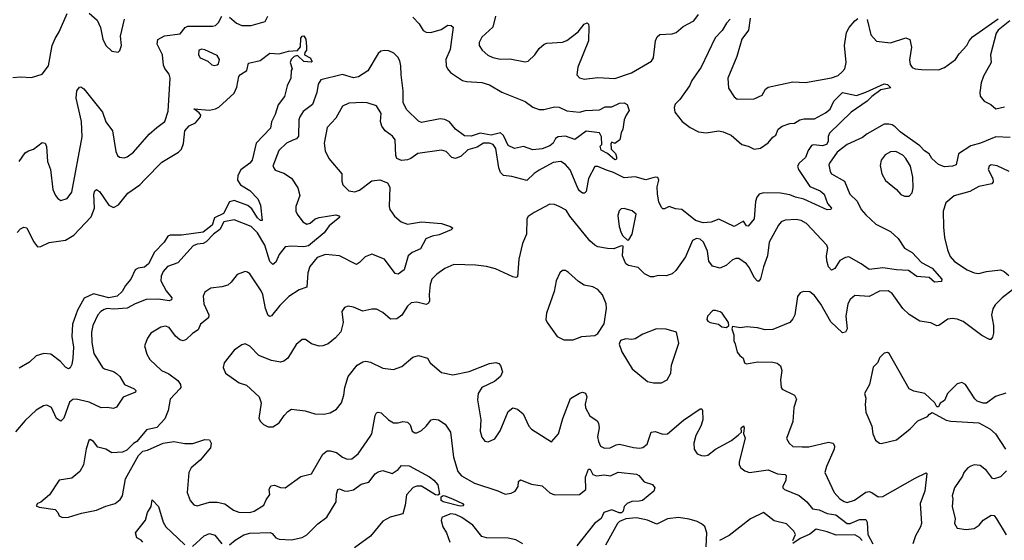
# Model space of a CAD drawing. Extents: x 2199565 to 2323334, y 894172 to 1018966.
# Tile 122 of 256: x 2293009 to 2299370, y 921057 to 924422. Entities that reach past the tile are written whole.
import ezdxf

# ---------------------------------------------------------------- set-up
doc = ezdxf.new("R2010")
doc.units = 0

msp = doc.modelspace()

# ---------------------------------------------------------------- linework, layer by layer
at = {"layer": '0CON10XD'}
for points in [[(2292965, 924048.8), (2293015, 924054), (2293085, 924048), (2293155, 924070), (2293195.5, 924124.5), (2293219.2, 924255), (2293238.8, 924301.2), (2293264.5, 924345), (2293315, 924462)], [(2293006, 923505), (2293045, 923561.2), (2293065, 923574.7), (2293099.2, 923585), (2293155, 923628), (2293174, 923624), (2293181.7, 923601.7), (2293188.6, 923505), (2293208.6, 923455), (2293224.3, 923324.3), (2293240, 923285), (2293255, 923266.2), (2293275, 923254), (2293315, 923266), (2293345, 923307.5), (2293412.1, 923665), (2293407.7, 923765), (2293374.5, 923915), (2293377.8, 923962.2), (2293395, 923986.7), (2293405, 923988.8), (2293424.4, 923974.4), (2293543.3, 923825), (2293565, 923761.2), (2293609.4, 923705), (2293630.9, 923570.9), (2293642, 923545), (2293655, 923534), (2293685, 923530), (2293702.5, 923535), (2293745, 923565.8), (2293845, 923682), (2293895, 923726), (2293946.6, 923763.4), (2293969.4, 923830.6), (2293980.6, 924045), (2293975, 924071.2), (2293946.4, 924106.4), (2293937.6, 924127.6), (2293931.2, 924195), (2293898.1, 924265), (2293901.2, 924295), (2293945, 924318), (2294045, 924330), (2294078.8, 924371.2), (2294095, 924380), (2294255, 924380.6), (2294274.3, 924385.7), (2294294.2, 924405), (2294315.7, 924444.3)], [(2293458, 924465), (2293508.6, 924418.6), (2293532.1, 924372.1), (2293545.9, 924295.9), (2293566, 924256), (2293605, 924220), (2293645, 924213.3), (2293656.1, 924223.9), (2293666.2, 924255), (2293660.8, 924315), (2293686.9, 924425)], [(2294365, 924438.6), (2294410.5, 924400.5), (2294445, 924385.6), (2294505, 924385.7), (2294595, 924410), (2294611.4, 924445)], [(2295549.2, 924439.2), (2295590.6, 924395), (2295615, 924352.9), (2295635, 924341.8), (2295665, 924340.5), (2295731.2, 924358.8), (2295775, 924386.9), (2295795.7, 924385.7), (2295810, 924375), (2295789.5, 924230.5), (2295763.3, 924165), (2295764.4, 924125), (2295772.2, 924105), (2295791.7, 924081.7), (2295869.9, 924029.9), (2295895, 924022.3), (2295995, 924015.4), (2296045, 924000.4), (2296124.6, 923954.6), (2296273.9, 923893.9), (2296325, 923856.2), (2296365, 923841.2), (2296395, 923842), (2296465, 923860), (2296495, 923856), (2296545, 923833.3), (2296625, 923823.8), (2296665, 923836.2), (2296755, 923840), (2296791.8, 923858.2), (2296835, 923858.2), (2296885, 923883.3), (2296914.2, 923884.2), (2296934.1, 923874.1), (2296947.5, 923835), (2296926.7, 923805), (2296913.9, 923776.1), (2296906.7, 923715), (2296895, 923690), (2296886.2, 923645), (2296855, 923622.5), (2296835, 923630), (2296828.3, 923621.7), (2296830.8, 923585), (2296857.6, 923557.6), (2296865.8, 923535), (2296865, 923520), (2296855, 923516.7), (2296806.9, 923556.9), (2296765, 923580), (2296760, 923605), (2296770, 923615), (2296767.9, 923665), (2296755, 923690), (2296668.5, 923701.5), (2296595, 923647.7), (2296535, 923669.3), (2296488.8, 923665), (2296471.1, 923655), (2296455.4, 923625), (2296435, 923606.1), (2296385, 923587.5), (2296325, 923580.4), (2296265, 923602.1), (2296205, 923590.4), (2296165, 923608.5), (2296134.4, 923674.4), (2296115, 923691.9), (2296054.6, 923675.4), (2295985, 923688.4), (2295925, 923668.7), (2295881.9, 923671.9), (2295824.3, 923715), (2295785, 923763.1), (2295755, 923776.7), (2295725, 923782.2), (2295605, 923756.9), (2295585, 923765.6), (2295510.7, 923840.7), (2295487.3, 923885), (2295486.9, 923963.1), (2295473.3, 924065), (2295472.6, 924125), (2295465, 924155.5), (2295451.2, 924181.2), (2295425.4, 924205.4), (2295395, 924220.2), (2295365, 924223.9), (2295341.9, 924218.1), (2295325, 924204.6), (2295257.7, 924092.3), (2295197.2, 924052.8), (2295165, 924046.9), (2295095, 924067.3), (2294955, 924033.1), (2294938, 924005), (2294927.9, 923952.1), (2294901.1, 923875), (2294841.4, 923828.6), (2294818.2, 923795), (2294812.7, 923775), (2294810.5, 923669.5), (2294797.9, 923652.1), (2294773.4, 923643.4), (2294732.9, 923625), (2294682.4, 923577.6), (2294643.8, 923475), (2294659.5, 923449.5), (2294715, 923430.8), (2294765, 923397.1), (2294806.5, 923335), (2294819.5, 923285), (2294792.9, 923215), (2294793.3, 923185), (2294801.9, 923165), (2294838.6, 923115), (2294865, 923100.5), (2294885, 923107.8), (2294917.1, 923135), (2294944.5, 923144.5), (2295051.4, 923161.4), (2295070, 923155), (2295077.5, 923145), (2295009.3, 923090.7), (2294977.1, 923045), (2294875, 922960), (2294845, 922953.2), (2294765, 922958.9), (2294725, 922954.4), (2294685.5, 922905), (2294664.1, 922855.9), (2294645, 922840), (2294625, 922858.8), (2294592.1, 922965)], [(2296084.2, 924445), (2296065.6, 924375), (2295995, 924308.8), (2295977.5, 924275), (2295978, 924255), (2295996.1, 924226.1), (2296033.4, 924193.4), (2296065, 924177.5), (2296115, 924167.5), (2296175, 924170), (2296275, 924149.2), (2296295, 924154.2), (2296338, 924195), (2296365, 924236), (2296396.8, 924263.2), (2296415, 924271.4), (2296515, 924276.5), (2296543, 924287), (2296617.1, 924345), (2296655, 924392.5), (2296675, 924402), (2296684.2, 924394.2), (2296686.5, 924376.5), (2296684, 924285), (2296615.6, 924115), (2296609.2, 924065), (2296626.8, 924046.8), (2296655, 924038.6), (2296745, 924048.5), (2296855, 924042.1), (2296961.1, 924078.9), (2297090.6, 924155), (2297103.1, 924176.9), (2297117.5, 924285), (2297127.8, 924312.2), (2297145, 924326.9), (2297225, 924330), (2297250.3, 924339.7), (2297295, 924378.1), (2297365, 924415.8), (2297394.6, 924455.4)], [(2297600, 924425), (2297575, 924400), (2297547.1, 924352.9), (2297502.1, 924305), (2297412.6, 924115), (2297351.7, 924028.3), (2297335.6, 923995), (2297274.3, 923905.7), (2297243, 923877), (2297236.9, 923855), (2297242.5, 923825), (2297288.6, 923765), (2297341.4, 923725), (2297395, 923696.9), (2297445, 923690), (2297525, 923704.5), (2297555, 923698.5), (2297606, 923676), (2297675, 923615.7), (2297714.6, 923604.6), (2297755, 923584.4), (2297795, 923591.4), (2297845, 923625.8), (2297875, 923662), (2297895, 923676.2), (2297908.8, 923715), (2297935, 923734), (2297985, 923751.2), (2298015, 923753.3), (2298050, 923775), (2298075, 923782.5), (2298145, 923781.2), (2298215, 923820), (2298245.3, 923844.7), (2298268.5, 923895), (2298325, 923951.9), (2298415, 923932.5), (2298475.4, 923954.6), (2298595, 924008.1), (2298615, 924004.3), (2298637.1, 923982.9), (2298571.8, 923968.2), (2298515, 923926.9), (2298485, 923896.5), (2298382, 923825), (2298241.2, 923688.8), (2298233.1, 923666.9), (2298232.9, 923635), (2298221.1, 923615), (2298195, 923607.3), (2298136.6, 923613.4), (2298125, 923609.1), (2298102.4, 923577.6), (2298085, 923532.2), (2298044.5, 923495), (2298033.5, 923475), (2298040.5, 923455), (2298114.4, 923345), (2298180.6, 923315), (2298205.5, 923295), (2298227.1, 923235), (2298253.8, 923205), (2298250, 923195), (2298225, 923192.9), (2298075, 923261.3), (2298020.8, 923275), (2297985, 923289.4), (2297925, 923300), (2297815, 923302.7), (2297787.1, 923295), (2297771.5, 923275), (2297763.4, 923246.6), (2297755.2, 923135), (2297715, 923087.5), (2297705, 923088.8), (2297685, 923120.5), (2297625, 923085.3), (2297525, 923133.9), (2297476.6, 923113.4), (2297425, 923109.4), (2297375, 923123.5), (2297286.4, 923196.4), (2297245, 923200.3), (2297205, 923215.2), (2297175, 923200.6), (2297165, 923199.4), (2297155, 923208.1), (2297138.6, 923245), (2297129.6, 923295), (2297127.9, 923342.1), (2297139.1, 923385), (2297132.3, 923402.3), (2297115, 923405.3), (2297055, 923387.2), (2296985, 923406.7), (2296915, 923399.7), (2296845, 923434.2), (2296799.4, 923449.4)], [(2297727.6, 924432.4), (2297716.8, 924355), (2297673.8, 924296.2), (2297641.4, 924185), (2297584.6, 924045.4), (2297588.7, 923978.7), (2297624.4, 923924.4), (2297645, 923908), (2297755, 923911.2), (2297805, 923934.2), (2297826.6, 923973.4), (2297845, 923987.1), (2298005, 924021.2), (2298085, 924016), (2298255, 924045.5), (2298297.3, 924062.7), (2298322.9, 924085), (2298339.4, 924105), (2298349.1, 924145), (2298336.9, 924255), (2298350.2, 924339.8), (2298368, 924372), (2298403.8, 924415), (2298425, 924430)], [(2298483.9, 924423.9), (2298508.1, 924325), (2298545, 924282.9), (2298635, 924272.9), (2298734.2, 924304.2), (2298760, 924295), (2298770.8, 924245), (2298756.8, 924163.2), (2298761.7, 924131.7), (2298775, 924114.3), (2298795, 924105.6), (2298835, 924101.1), (2298945, 924098.5), (2298985, 924112.9), (2299055, 924165.5), (2299077.9, 924202.1), (2299127.5, 924255), (2299143.4, 924286.6), (2299165, 924312), (2299331.3, 924428.7)], [(2299405.4, 924415), (2299331.4, 924355), (2299318.5, 924335), (2299281.2, 924195), (2299285.8, 924145), (2299235, 924056.7), (2299221.4, 924015), (2299211.7, 923951.7), (2299215, 923927.5), (2299240, 923895), (2299282.5, 923875), (2299315, 923846.2), (2299371.8, 923858.2)], [(2292993.7, 923046.3), (2293015, 923070), (2293035, 923081.4), (2293055, 923076.2), (2293097.6, 922987.6), (2293125, 922954), (2293145, 922956), (2293198.9, 922981.1), (2293305, 922996.5), (2293359.5, 923030.5), (2293471.7, 923148.3), (2293491.8, 923205), (2293488.2, 923295), (2293495, 923316), (2293505, 923324), (2293525, 923312.5), (2293585, 923223.1), (2293615, 923207.8), (2293646.7, 923225), (2293708.5, 923301.5), (2293784.7, 923355.3), (2293818.9, 923391.1), (2293928.5, 923501.5), (2294035, 923565.5), (2294054.5, 923585), (2294067.6, 923622.4), (2294075.2, 923705), (2294105, 923737.2), (2294145, 923755.8), (2294178.2, 923795), (2294179.1, 923805), (2294169.4, 923819.4), (2294134.3, 923845.7), (2294235, 923838.2), (2294275, 923845.4), (2294295, 923856.5), (2294395, 923948), (2294412.7, 923987.3), (2294424.9, 924055.1), (2294435, 924068.4), (2294476, 924095), (2294488, 924142), (2294561.7, 924158.3), (2294625, 924206.1), (2294685, 924202.2), (2294745, 924218.4), (2294805, 924223.8), (2294824.1, 924245.9), (2294826.2, 924303.8), (2294835, 924316.7), (2294845, 924317.5), (2294857.3, 924297.3), (2294861.7, 924248.3)], [(2294861.7, 924248.3), (2294862.5, 924225), (2294850.5, 924209.5), (2294850, 924195), (2294885.6, 924175.6), (2294898.3, 924151.7), (2294892.5, 924147.5), (2294845, 924152.5), (2294805, 924191.2), (2294782.5, 924185), (2294762.5, 924165), (2294757.5, 924145), (2294770, 924105), (2294762.5, 924095), (2294760, 924045), (2294738, 923995), (2294719.4, 923925), (2294678.6, 923871.4), (2294659.8, 923810.2), (2294636.9, 923763.1), (2294629.7, 923720.3), (2294537.1, 923625), (2294511.3, 923515), (2294496, 923495), (2294438.1, 923451.9), (2294419.1, 923415), (2294417.3, 923385), (2294435, 923355.5), (2294495, 923319.2), (2294546.8, 923265), (2294565, 923222.5), (2294576.7, 923125), (2294565, 923124.4), (2294545, 923142.5), (2294508.8, 923198.8), (2294482.3, 923222.3), (2294395, 923253.3), (2294365.1, 923244.9), (2294325, 923168.8), (2294267.6, 923142.4), (2294252.6, 923095), (2294195, 923049.6), (2294055, 923029), (2293980.9, 923029.1), (2293966.1, 923023.9), (2293941.9, 922985), (2293880.5, 922919.5), (2293841.9, 922845), (2293815, 922823.1), (2293775, 922815.5), (2293754.1, 922805), (2293727.6, 922745), (2293692.5, 922705), (2293670.3, 922665), (2293639.1, 922635), (2293585, 922624.9), (2293485, 922650.4), (2293425, 922621.8), (2293382.9, 922545), (2293350, 922455), (2293345.3, 922375.3), (2293356.7, 922305), (2293353.1, 922235), (2293345, 922193.3), (2293335, 922172.5), (2293325, 922166.2), (2293305, 922175.8), (2293273.7, 922213.7), (2293209.7, 922259.7), (2293165, 922264.3), (2293115, 922250), (2293071.9, 922208.1), (2293005, 922169.4)], [(2294265, 924126.2), (2294285, 924130), (2294293.8, 924136.2), (2294299.2, 924165), (2294285, 924192), (2294205, 924227.5), (2294185, 924231.2), (2294167.5, 924225), (2294164, 924195), (2294175, 924176.2), (2294223.6, 924153.6), (2294250.5, 924130.5), (2294265, 924126.2)], [(2296799.4, 923449.4), (2296745, 923473.8), (2296725, 923472.5), (2296685, 923396.2), (2296668.2, 923311.8), (2296658.9, 923301.1), (2296645, 923300), (2296625.6, 923315), (2296615, 923334.2), (2296565, 923451.4), (2296535, 923486.9), (2296505, 923506.4), (2296455, 923499.6), (2296365, 923450.4), (2296332.2, 923427.8), (2296285, 923382.5), (2296189.2, 923409.2), (2296134.3, 923414.3), (2296115.4, 923435), (2296103.9, 923463.9), (2296085, 923589.2), (2296067.5, 923615), (2296045, 923624.7), (2296005, 923623.6), (2295965, 923598.2), (2295905, 923581.9), (2295860.8, 923539.2), (2295825, 923525.6), (2295800.9, 923530.9), (2295765, 923570.6), (2295735, 923578.6), (2295582, 923558), (2295536, 923525), (2295515, 923517.3), (2295475, 923512.1), (2295445.7, 923525), (2295439.5, 923545), (2295434.4, 923645), (2295418.6, 923668.6), (2295369.4, 923705), (2295348.1, 923735), (2295340.5, 923765), (2295344.4, 923815), (2295315, 923866), (2295255, 923884.4), (2295225, 923886.5), (2295135, 923883.1), (2295095, 923863.8), (2295051.9, 923785), (2294995.6, 923725), (2294976.4, 923625), (2294983.1, 923575), (2295005.9, 923525.9), (2295090.8, 923425), (2295089.5, 923379.5), (2295097.5, 923355), (2295135, 923317.1), (2295175, 923310), (2295205, 923320), (2295285, 923380.5), (2295335, 923386.7), (2295385, 923368), (2295400.5, 923339.5), (2295397.1, 923215), (2295401.4, 923195), (2295431.4, 923151.4), (2295474.6, 923114.6), (2295515, 923101.4), (2295605, 923116.4), (2295735, 923105.7), (2295792.5, 923085), (2295806.7, 923075), (2295797.5, 923065), (2295718.8, 923031.2), (2295675, 923022.9), (2295633.7, 923006.3), (2295598.9, 922941.1), (2295545, 922916.4), (2295519.5, 922895), (2295492.5, 922805), (2295455, 922777.1), (2295435, 922782), (2295365, 922874.2), (2295285, 922905.6), (2295240.2, 922889.8), (2295205, 922852), (2295185, 922840), (2295075, 922895.6), (2294984.6, 922905.4), (2294930.6, 922885), (2294883.4, 922826.6), (2294870.5, 922785), (2294865, 922693.3), (2294815, 922675.8), (2294748.1, 922631.9), (2294690.6, 922575), (2294635, 922507.5), (2294625, 922504.2), (2294615, 922511.2), (2294596.2, 922555), (2294580, 922645), (2294569.6, 922669.6), (2294495, 922780), (2294481.2, 922791.2), (2294465, 922794), (2294414.5, 922775.5), (2294376, 922725), (2294353.4, 922706.6), (2294315.5, 922694.5), (2294245, 922686.9), (2294205, 922662), (2294194.4, 922635), (2294198.1, 922585), (2294230.6, 922515), (2294230, 922495), (2294177.1, 922455), (2294161.8, 922418.2), (2294125, 922394.4), (2294084.7, 922355.3), (2294065, 922346.5), (2294043.3, 922353.3), (2294016, 922376), (2293975, 922431.9), (2293952.1, 922442.1), (2293921.2, 922435), (2293856.2, 922395), (2293835, 922363.3), (2293815.9, 922314.1), (2293830.7, 922260.7), (2293849.2, 922225), (2293925, 922155.6), (2293972.4, 922132.4), (2294030.2, 922090.2), (2294048, 922065), (2294050, 922045), (2294044.2, 922035), (2293981.4, 921968.6), (2293968.5, 921895), (2293947.5, 921842.5), (2293895, 921786.7), (2293828.3, 921771.7), (2293766.7, 921695), (2293745, 921683.3), (2293700.5, 921639.5), (2293672.7, 921627.3), (2293605, 921622.5), (2293565.4, 921645.4), (2293515, 921658), (2293485, 921696.2), (2293465, 921707.5), (2293455, 921702.5), (2293437.7, 921647.7), (2293420.8, 921545), (2293397.9, 921502.1), (2293345, 921458), (2293264.2, 921445.8), (2293201.7, 921351.7), (2293145, 921303.8), (2293123.8, 921295), (2293115, 921280), (2293135, 921271.2), (2293237.5, 921255), (2293256.1, 921236.1), (2293263.3, 921215), (2293285, 921204), (2293325, 921206.2), (2293407.7, 921232.3), (2293505, 921251.1), (2293565, 921278.6), (2293625, 921295.7), (2293658.7, 921321.3), (2293672.5, 921345), (2293693.3, 921455), (2293776.7, 921605), (2293805, 921632.5), (2293835, 921640), (2293935, 921685.8), (2294005, 921695.6), (2294075, 921682.3), (2294127.2, 921682.8), (2294205, 921709.4), (2294236.4, 921706.4), (2294246.7, 921685), (2294242.2, 921655), (2294175.9, 921574.1), (2294116.7, 921525), (2294101.2, 921495), (2294092.2, 921365), (2294110, 921315), (2294135, 921285.8), (2294155, 921280), (2294235, 921303.8), (2294285, 921304.4), (2294335, 921291.9), (2294391.5, 921251.5), (2294425, 921237.8), (2294495, 921237.5), (2294523.9, 921246.1), (2294587.1, 921285), (2294600.7, 921319.3), (2294625, 921352.5), (2294620, 921385), (2294631.2, 921408.8), (2294655, 921413.8), (2294695, 921397.5), (2294725, 921395.8), (2294825, 921468.8), (2294895, 921486.7), (2294967, 921613), (2294995, 921634.4), (2295015, 921635.5), (2295055, 921624.5), (2295095, 921594.3), (2295125, 921580.8), (2295155.6, 921584.4), (2295195, 921616.2), (2295273, 921727), (2295284, 921745), (2295305, 921863.3), (2295315, 921881.2), (2295325, 921886.2), (2295345, 921880.8), (2295392.5, 921835), (2295425, 921816.9), (2295455, 921817.1), (2295485, 921825.7), (2295515, 921820), (2295532.7, 921802.7), (2295545, 921762.5), (2295561.7, 921751.7), (2295575, 921751.2), (2295605, 921766.2), (2295635.7, 921794.3), (2295666.7, 921835), (2295685, 921840.8), (2295715, 921836.2), (2295758.3, 921808.3), (2295791.4, 921755), (2295811.5, 921595), (2295840.6, 921500.6), (2295863.2, 921473.2), (2295947.2, 921427.2), (2296097.6, 921377.6), (2296145, 921354.6), (2296185, 921361.5), (2296210, 921375), (2296229.2, 921405), (2296232.5, 921437.5), (2296245, 921448.8), (2296315, 921420), (2296385, 921409.5), (2296415, 921380), (2296435, 921362.7), (2296465, 921351.8), (2296625, 921353.1), (2296666.4, 921385), (2296665.4, 921464.6), (2296685, 921517.5), (2296695, 921516.7), (2296712.8, 921482.8), (2296735, 921472.6), (2296785, 921480.2), (2296825.9, 921474.1), (2296875, 921497.2), (2296993.4, 921483.4), (2297008.5, 921475), (2297043.3, 921435), (2297097, 921417), (2297112.5, 921395), (2297106.4, 921373.6), (2297033.3, 921315), (2297011.2, 921308.8), (2296965, 921308.4), (2296934.4, 921295.6), (2296915.1, 921275), (2296907, 921245), (2296896.8, 921235), (2296881.2, 921235), (2296835, 921254.4), (2296783.2, 921236.8), (2296765, 921197.8), (2296721.9, 921165), (2296608.8, 921021.2)], [(2299408.7, 923661.3), (2299315, 923664.2), (2299216.2, 923623.8), (2299155, 923607.4), (2299074.1, 923555.9), (2299060, 923485), (2299035, 923476.5), (2298985, 923471.8), (2298946, 923486), (2298902.5, 923525), (2298884.4, 923555), (2298855, 923574.7), (2298825, 923606.8), (2298697, 923697), (2298665, 923730.3), (2298645, 923741.8), (2298625, 923747.7), (2298595, 923746.1), (2298485.2, 923684.8), (2298455, 923660.4), (2298355, 923615.5), (2298291.4, 923565), (2298240, 923495), (2298236.7, 923483.3), (2298245, 923440), (2298253.8, 923425), (2298337.9, 923377.9), (2298371.9, 923295), (2298419.9, 923249.9), (2298446.5, 923195), (2298475, 923161.4), (2298540.6, 923100.6), (2298635, 923052.9), (2298685, 923008), (2298725, 922945.6), (2298775, 922917.5), (2298835, 922853.8), (2298905, 922817.1), (2298965.7, 922745), (2298965, 922730), (2298920, 922725), (2298885, 922755.7), (2298805, 922763.1), (2298751.2, 922801.2), (2298674.4, 922805.6), (2298585, 922818.9), (2298497.6, 922807.6), (2298445.8, 922845), (2298365, 922888.5), (2298344.7, 922885.3), (2298306.9, 922865), (2298275, 922812.9), (2298255, 922802.5), (2298235, 922824), (2298223.5, 922863.5), (2298222, 922895), (2298231.2, 922945), (2298224.4, 922965), (2298093.1, 923105), (2298058.8, 923125), (2298025, 923131.5), (2297953.6, 923126.4), (2297928.8, 923115), (2297910.8, 923095), (2297851.1, 922985), (2297840.8, 922895), (2297814.4, 922824.4), (2297795, 922746.7), (2297785, 922731.2), (2297775, 922732.5), (2297755.3, 922755.3), (2297725, 922817.5), (2297705, 922844.3), (2297655, 922879.4), (2297635, 922879.4), (2297615, 922869.4), (2297575.8, 922835), (2297535, 922815.8), (2297485, 922830), (2297461.1, 922861.1), (2297452.9, 922925), (2297426.2, 922985), (2297405, 923003.8), (2297382.3, 923007.7), (2297355.9, 922994.1), (2297309.8, 922890.2), (2297248.3, 922801.7), (2297225, 922779.2), (2297185, 922765.7), (2297135, 922769.2), (2297105, 922760), (2297085, 922760.8), (2297045, 922780), (2297005, 922821.1), (2296943.3, 922833.3), (2296925, 922843.8), (2296903.8, 922895), (2296908.3, 922958.3), (2296895, 922960), (2296848, 922942), (2296807.3, 922942.7), (2296745, 922954.4), (2296725, 922964.4), (2296693.3, 922993.3), (2296562.6, 923152.6), (2296540, 923190), (2296495.4, 923215.4), (2296465, 923228.6), (2296435, 923230), (2296333.8, 923175), (2296295, 923150), (2296286.2, 923135), (2296283.1, 923035), (2296257.1, 922975), (2296234.4, 922875), (2296225, 922760), (2296215, 922756.2), (2296195, 922760.8), (2296082.8, 922812.8), (2296025, 922826.9), (2295956.3, 922836.3), (2295815, 922839.4), (2295755, 922814.2), (2295703.3, 922776.7), (2295672.2, 922745), (2295660.2, 922709.8), (2295653.8, 922645), (2295657.8, 922605), (2295651.1, 922588.9), (2295635, 922581.9), (2295574.4, 922595.6), (2295538.3, 922591.7), (2295515, 922570.8), (2295477.7, 922512.3), (2295445, 922489.2), (2295405, 922485.8), (2295355, 922530), (2295315, 922550), (2295285, 922550.8), (2295225, 922537.5), (2295165, 922564), (2295130.5, 922569.5), (2295108.3, 922561.7), (2295091.2, 922535), (2295100, 922465), (2295083.8, 922405), (2295048.8, 922365), (2295002.7, 922327.3), (2294966.8, 922313.2), (2294945, 922311.4), (2294895, 922327.8), (2294855, 922354.3), (2294835, 922355.7), (2294795, 922322), (2294740.8, 922235), (2294715, 922214.2), (2294695, 922207.5), (2294635, 922220), (2294555, 922252.5), (2294495, 922311.2), (2294465, 922326.2), (2294445, 922321.2), (2294395, 922286.2), (2294331.2, 922205), (2294324, 922175), (2294338.3, 922138.3), (2294427.5, 922075), (2294475, 922058.8), (2294555.8, 921985), (2294569.2, 921945), (2294554, 921845), (2294564.2, 921824.2), (2294583.3, 921805), (2294615, 921791.2), (2294645, 921791.2), (2294685, 921816.2), (2294716.8, 921863.2), (2294740.9, 921889.1), (2294765, 921904), (2294854.2, 921894.2), (2294915, 921874), (2294975, 921872.9), (2295015, 921881.4), (2295055, 921904.2), (2295088.6, 921945), (2295103.3, 921995), (2295109.5, 922045), (2295132.2, 922115), (2295190.2, 922189.8), (2295225, 922211.4), (2295245, 922214.3), (2295275, 922208.1), (2295355, 922168.8), (2295425, 922160), (2295478.7, 922181.3), (2295548.9, 922241.1), (2295585, 922251.1), (2295643.4, 922233.4), (2295660.8, 922205), (2295735, 922141.4), (2295806.6, 922126.6), (2295912.6, 922147.4), (2296045, 922200.8), (2296085, 922206.2), (2296105, 922200), (2296116, 922186), (2296128.8, 922145), (2296115, 922116.7), (2296077.6, 922082.4), (2295994.7, 922045.3), (2295972.2, 922005), (2295967.3, 921965), (2295989.1, 921835), (2295983.3, 921763.3), (2295995, 921723.8), (2296015, 921698.6), (2296035, 921693.1), (2296078.1, 921711.9), (2296113.3, 921765), (2296165, 921890), (2296195, 921913.3), (2296225, 921904), (2296262.5, 921875), (2296299.2, 921795), (2296315, 921776.2), (2296445, 921692.5), (2296490.8, 921745), (2296517.3, 921845), (2296567.1, 921972.9), (2296625, 922008.1), (2296645, 922014), (2296665, 922008.8), (2296674.2, 921985), (2296663, 921937), (2296663.8, 921913.8), (2296691.9, 921861.9), (2296739.4, 921829.4), (2296749.4, 921815), (2296753.8, 921785), (2296742.7, 921725), (2296747.8, 921695), (2296761.9, 921665), (2296787.3, 921652.7), (2296824.2, 921654.2), (2296863.3, 921675), (2296885, 921679.4), (2296975, 921655.8), (2297012.7, 921652.7), (2297035, 921657.5), (2297062.1, 921677.9), (2297088.8, 921755), (2297115, 921759.4), (2297165, 921742.5), (2297195, 921745.5), (2297297.1, 921832.9), (2297406.1, 921906.1), (2297415.8, 921905.8), (2297421.2, 921895), (2297422.5, 921835), (2297410, 921795), (2297377.8, 921735), (2297364.4, 921685), (2297366.8, 921646.8), (2297385.9, 921615.9), (2297415, 921604.2), (2297435, 921602), (2297455, 921608), (2297505, 921645.7), (2297608.1, 921701.9), (2297652.2, 921737.8), (2297672.5, 921755), (2297671.2, 921785), (2297685, 921796.7), (2297690, 921785), (2297686.4, 921746.4), (2297696.2, 921716.2), (2297658.2, 921565), (2297658.2, 921545), (2297667.1, 921525), (2297695, 921505.5), (2297725, 921495.5), (2297845, 921511.5), (2297905, 921485.6), (2297955, 921481.2), (2297960, 921475), (2297958.9, 921445), (2297938.6, 921405), (2297939.2, 921395), (2297950, 921385), (2298045.8, 921345.8), (2298094.2, 921305), (2298130.9, 921260.9), (2298175, 921254.7), (2298225, 921229.3), (2298280.9, 921220.9), (2298354.8, 921164.8), (2298375, 921165.8), (2298435, 921190.8), (2298475, 921190.6), (2298484, 921174), (2298489.7, 921095), (2298521.3, 921035)], [(2298755, 923282), (2298775.9, 923304.1), (2298781.2, 923335), (2298779.4, 923405), (2298763.5, 923475), (2298735, 923525.7), (2298715, 923547.1), (2298669.7, 923569.7), (2298635, 923569.2), (2298600.7, 923549.3), (2298574.2, 923515), (2298568.8, 923478.8), (2298579.2, 923425), (2298602.4, 923382.4), (2298674.2, 923324.2), (2298702.7, 923292.7), (2298725, 923282), (2298755, 923282)], [(2299400.8, 923440.8), (2299325, 923478.6), (2299285, 923483.3), (2299272.5, 923475), (2299266.7, 923455), (2299295.7, 923395), (2299298, 923375), (2299289.5, 923360.5), (2299205, 923343.5), (2299147.4, 923312.6), (2299045.7, 923284.3), (2298992.1, 923237.9), (2298976, 923185), (2298978.3, 923081.7), (2298983.5, 923013.5), (2299002.5, 922935), (2299020.6, 922890.6), (2299049.4, 922859.4), (2299130.8, 922805), (2299175, 922785.4), (2299205, 922782.1), (2299255.3, 922794.7), (2299345, 922805.5), (2299370, 922795), (2299399.7, 922769.7)], [(2296935, 922997.5), (2296945, 923000), (2296966, 923035), (2296992, 923165), (2296967, 923187), (2296915, 923201.2), (2296895, 923200), (2296882.3, 923187.7), (2296874.2, 923155.8), (2296882, 923085), (2296894.2, 923044.2), (2296906.7, 923025), (2296935, 922997.5)], [(2294592.1, 922965), (2294544.5, 923045), (2294505, 923085.4), (2294395, 923128.9), (2294328.1, 923115), (2294303.1, 923066.9), (2294261.2, 923035), (2294213.5, 922986.5), (2294195, 922975.5), (2294155, 922971.9), (2294129.3, 922960.7), (2294030.2, 922849.8), (2293965, 922826.2), (2293935, 922795.5), (2293923.2, 922765), (2293920.8, 922735), (2293955, 922670), (2293991.5, 922625), (2293989.4, 922610.6), (2293975, 922605.5), (2293905.3, 922615.3), (2293826.7, 922613.3), (2293755, 922585.5), (2293702.8, 922557.2), (2293615, 922550.9), (2293575, 922555.5), (2293555, 922549.5), (2293533.5, 922536.5), (2293514.8, 922515.2), (2293481.1, 922445), (2293472.1, 922402.1), (2293474.6, 922335), (2293488.8, 922265), (2293544.2, 922175), (2293556.7, 922165), (2293615, 922148.6), (2293635, 922135.8), (2293655.4, 922115.4), (2293686.2, 922065), (2293748.8, 922035), (2293758.8, 922025), (2293758, 922015), (2293677.7, 921982.3), (2293635, 921917.5), (2293615, 921908.1), (2293575, 921915.6), (2293535, 921913.8), (2293458.9, 921948.9), (2293375, 921968.9), (2293352.2, 921967.8), (2293331.1, 921948.9), (2293293.5, 921846.5), (2293275, 921827.5), (2293247.9, 921845), (2293214.3, 921915), (2293185, 921930.6), (2293163.4, 921926.6), (2293115, 921898.8), (2293045, 921832), (2292981.7, 921758.3)], [(2296585, 922353.3), (2296640, 922375), (2296725, 922380), (2296745, 922393.3), (2296784.3, 922455.7), (2296799.4, 922555), (2296797.1, 922585), (2296774.4, 922644.4), (2296745, 922679.2), (2296712.5, 922695), (2296655, 922706.9), (2296619.8, 922729.8), (2296555, 922788), (2296535, 922800), (2296515, 922801.2), (2296498.8, 922785), (2296474.2, 922735), (2296462.9, 922665), (2296412.5, 922525), (2296408.8, 922485), (2296416.2, 922465), (2296482.5, 922375), (2296525, 922353.3), (2296585, 922353.3)], [(2299423.5, 922675), (2299356, 922624), (2299311.9, 922578.1), (2299296.4, 922553.6), (2299288.6, 922515), (2299300, 922445), (2299300, 922395), (2299295, 922370), (2299284.1, 922355.9), (2299275, 922354.2), (2299225, 922380), (2299105, 922470.6), (2299065, 922486.9), (2299035, 922490.6), (2299004.5, 922485.5), (2298947.5, 922445), (2298935, 922443.3), (2298895, 922462), (2298825, 922472.5), (2298756, 922516), (2298714.7, 922554.7), (2298645, 922652), (2298619.3, 922669.3), (2298565, 922667.8), (2298496.9, 922633.1), (2298405, 922639.2), (2298375, 922614), (2298360, 922585), (2298347.3, 922505), (2298355.4, 922424.6), (2298345, 922402.9), (2298325, 922398.1), (2298248.6, 922468.6), (2298185, 922584.3), (2298145, 922640), (2298114.1, 922664.1), (2298074.1, 922665.9), (2298052.3, 922657.7), (2298035, 922632.5), (2298017.5, 922515), (2298005, 922488), (2297985, 922465.7), (2297875, 922418.8), (2297825, 922418), (2297775, 922430.8), (2297705, 922435.8), (2297665, 922431.2), (2297615, 922440), (2297610, 922425), (2297622.5, 922385), (2297623.3, 922346.7), (2297632.5, 922327.5), (2297645, 922272.5), (2297660.7, 922250.7), (2297682.5, 922235), (2297692.5, 922205), (2297705, 922197.5), (2297775, 922211.2), (2297875, 922209.2), (2297902.7, 922202.7), (2297924.2, 922184.2), (2297934, 922155), (2297924.2, 922095), (2297928.8, 922045), (2297935, 922033.8), (2298014.3, 921994.3), (2298028.8, 921968.8), (2298010, 921915), (2298004.3, 921825), (2297963.8, 921715), (2297980, 921685), (2298005, 921663.3), (2298065, 921660.6), (2298108, 921662), (2298235, 921691.1), (2298263.8, 921685), (2298273.1, 921665), (2298271.1, 921645), (2298221.5, 921535), (2298211.9, 921495), (2298271.9, 921365), (2298307.5, 921325), (2298335, 921306.7), (2298355, 921301.2), (2298403.1, 921316.9), (2298475, 921367.1), (2298497.6, 921372.4), (2298515, 921366.7), (2298555, 921336.9), (2298585, 921340), (2298795, 921458.2), (2298865, 921492.5), (2298869.3, 921489.3), (2298857.9, 921375), (2298825.8, 921295.8), (2298834.5, 921165), (2298829.5, 921145), (2298795.6, 921085), (2298778.9, 921035)], [(2297575, 922432.5), (2297590, 922445), (2297587.5, 922465), (2297547.5, 922525), (2297535, 922533.3), (2297505, 922543.3), (2297488.3, 922541.7), (2297452.5, 922505), (2297447.5, 922485), (2297453.9, 922473.9), (2297470, 922465), (2297523.8, 922453.8), (2297545, 922436.7), (2297575, 922432.5)], [(2297155, 922074), (2297191.2, 922095), (2297215, 922137.5), (2297220.3, 922189.7), (2297268.3, 922331.7), (2297253, 922403), (2297185, 922422.5), (2297123.9, 922423.9), (2297035, 922389.2), (2296985, 922358.6), (2296965, 922354.2), (2296925, 922360), (2296890.7, 922349.3), (2296882.5, 922325), (2296900, 922275), (2296966.2, 922165), (2297065, 922083.8), (2297104.2, 922074.2), (2297155, 922074)], [(2299380.9, 922009.1), (2299314.1, 921985.9), (2299255, 921944), (2299234.1, 921944.1), (2299196.1, 921956.1), (2299180.8, 921970.8), (2299120, 922065), (2299095, 922077.5), (2299065, 922067.5), (2299003.8, 922005), (2298985, 921960), (2298957, 921943), (2298945, 921920), (2298935, 921920), (2298922.5, 921945), (2298857.5, 922005), (2298785, 922021.4), (2298755, 922036), (2298626.7, 922265), (2298615, 922270), (2298595, 922266.7), (2298563.9, 922236.1), (2298553.6, 922206.4), (2298524.1, 922175.9), (2298500, 922065), (2298467.5, 922005), (2298476.7, 921975), (2298472.5, 921935), (2298476.7, 921885), (2298514, 921795), (2298521.2, 921745), (2298537.5, 921705), (2298563.9, 921683.9), (2298575, 921683.3), (2298673.9, 921706.1), (2298762.9, 921777.1), (2298811.2, 921828.8), (2298873.6, 921856.4), (2298887, 921873), (2298905, 921882.5), (2298995, 921833.8), (2299025, 921826), (2299205, 921816.7), (2299277, 921777), (2299314.4, 921744.4), (2299378.8, 921645)], [(2294365, 921026.7), (2294401.6, 921058.4), (2294457.8, 921092.2), (2294495, 921103.6), (2294627.5, 921107.5), (2294641.1, 921101.1), (2294665, 921073.1), (2294685.4, 921064.6), (2294765, 921060.4), (2294835, 921074.4), (2294865, 921092.5), (2294935, 921164), (2294992.9, 921207.1), (2295053.4, 921305), (2295055.3, 921355), (2295065, 921384.3), (2295075, 921390), (2295105, 921376.3), (2295124.5, 921374.5), (2295165, 921384.1), (2295215, 921419.7), (2295265, 921433.6), (2295305, 921486.1), (2295325, 921500.4), (2295355, 921508.5), (2295415, 921488.1), (2295455, 921514.4), (2295475, 921541.4), (2295525, 921537.6), (2295657.4, 921467.4), (2295685.6, 921445), (2295710.8, 921415), (2295721.2, 921355), (2295711.2, 921348.8), (2295695, 921350), (2295605, 921407.7), (2295575, 921407.9), (2295551.3, 921398.7), (2295508.7, 921351.3), (2295500.6, 921285), (2295485, 921227.5), (2295402.9, 921207.1), (2295355, 921180.4), (2295275.8, 921084.2), (2295172.3, 921007.7)], [(2299383.8, 921505), (2299345, 921466.7), (2299305, 921453.3), (2299295, 921456.7), (2299255, 921508), (2299215, 921540), (2299175, 921543.8), (2299155, 921536), (2299135.5, 921524.5), (2299108.6, 921495), (2299099.3, 921470.7), (2299048.6, 921395), (2299032.9, 921345), (2299037.5, 921325), (2299034.3, 921275), (2299052, 921195), (2299048.8, 921165), (2299066.2, 921136.2), (2299125, 921126.2), (2299175, 921134.2), (2299208.8, 921155), (2299233.6, 921186.4), (2299285, 921220), (2299305, 921218), (2299320.8, 921195), (2299382.6, 921092.6)], [(2293805.7, 921045), (2293795, 921058.8), (2293765, 921072.5), (2293758, 921105), (2293822, 921188), (2293835, 921236), (2293857.5, 921275), (2293865, 921317.5), (2293906.7, 921275), (2293935.4, 921175), (2293953.8, 921145), (2293989.1, 921109.1), (2294075, 921026.9)], [(2295855, 921276.9), (2295744.2, 921305), (2295731.5, 921315), (2295731.9, 921338.1), (2295744.2, 921345.8), (2295755, 921344.4), (2295805.2, 921325.2), (2295870, 921295), (2295878.6, 921285), (2295875, 921278.8), (2295855, 921276.9)], [(2296259.6, 921035), (2296215, 921060), (2296165, 921071.1), (2296025, 921073.3), (2295995, 921080.7), (2295936.7, 921155), (2295865, 921204.8), (2295825, 921224), (2295795, 921226.9), (2295755, 921212.3), (2295736.6, 921203.4), (2295732.5, 921185), (2295743.8, 921145), (2295766.1, 921105), (2295788.5, 921045)], [(2297443.6, 921013.6), (2297448, 921105), (2297435.3, 921145.3), (2297415, 921164.4), (2297385, 921178.9), (2297335, 921194.4), (2297265, 921204.4), (2297195, 921196.4), (2297125, 921160.9), (2297065, 921186.4), (2296995, 921202.9), (2296925, 921194.6), (2296885, 921177.9), (2296871.8, 921165), (2296793.3, 921025)], [(2298004.6, 921054.6), (2298020.3, 921095), (2298011, 921115), (2297962.9, 921162.9), (2297882.7, 921182.7), (2297815, 921236.2), (2297731.4, 921195), (2297591.8, 921088.2), (2297531.4, 921055)], [(2298453, 921055), (2298435.2, 921075.2), (2298405, 921092.6), (2298285, 921089.2), (2298225, 921111.9), (2298155, 921128.2), (2298113, 921097), (2298051.7, 921068.3), (2298005, 921036.7)], [(2294125, 921017.8), (2294200.6, 921085), (2294235, 921100), (2294270.7, 921090.7), (2294314.7, 921034.7)]]:
    msp.add_lwpolyline(points, dxfattribs=at)

doc.saveas('drawing.dxf')
